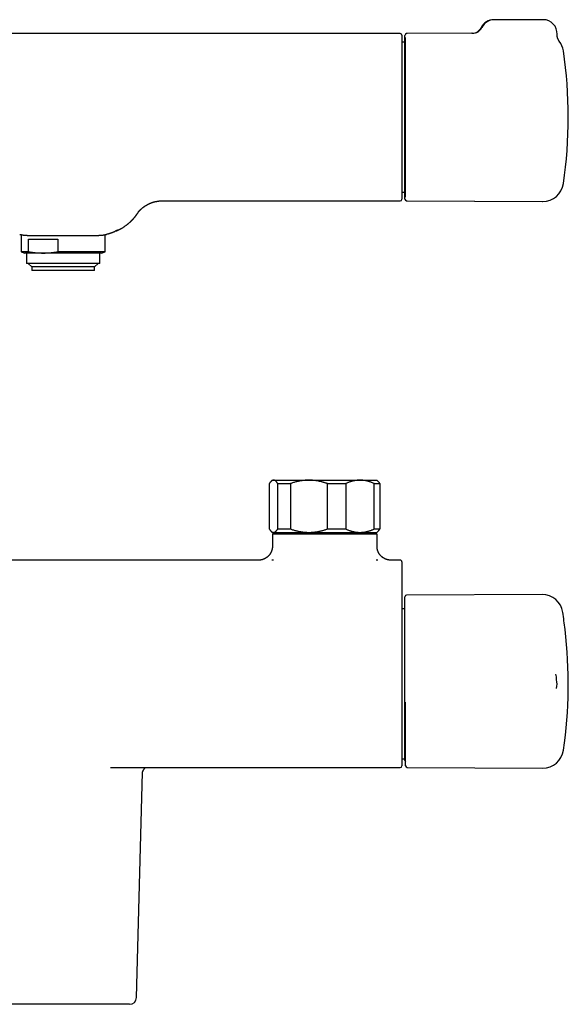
# Model space of a CAD drawing. Header units: millimetres. Extents: x 8 to 786, y 12 to 397.
# Tile 3 of 6: x 349 to 506, y 115 to 397. Entities that reach past the tile are written whole.
import ezdxf

# ---------------------------------------------------------------- set-up
doc = ezdxf.new("R2010")
doc.units = ezdxf.units.MM

msp = doc.modelspace()

# ---------------------------------------------------------------- linework, layer by layer
at = {"color": 7, "linetype": 'Continuous', "lineweight": 30}
for p, q in [((484.7, 397.27), (484.53, 397.27)), ((498.7, 397.27), (484.7, 397.27)), ((457.68, 393.29), (264.28, 393.29)), ((478.26, 393.36), (459.52, 393.28)), ((478.43, 393.36), (459.7, 393.28)), ((459.03, 390.79), (458.18, 390.79)), ((459.03, 345.77), (459.03, 392.78)), ((459.2, 346.36), (459.2, 392.19)), ((503.31, 391.11), (503.31, 391.11)), ((458.18, 347.76), (459.03, 347.76)), ((389.43, 345.26), (457.68, 345.26)), ((389.43, 345.26), (389.43, 345.26)), ((459.52, 345.27), (498.36, 345.1)), ((459.7, 345.27), (498.53, 345.1)), ((498.36, 345.1), (498.46, 345.1)), ((382.67, 342.18), (382.7, 342.22)), ((376.29, 336.66), (376.31, 336.67)), ((348.93, 335.54), (348.93, 330.66)), ((351.05, 334.27), (359.46, 334.27)), ((351.05, 330.66), (351.05, 334.27)), ((359.46, 334.27), (359.46, 330.66)), ((373.03, 330.66), (373.03, 335.54)), ((348.93, 330.66), (349.98, 330.27)), ((351.05, 330.66), (348.93, 330.66)), ((355.25, 330.27), (349.98, 330.27)), ((350.48, 330.27), (350.48, 327.27)), ((371.98, 330.27), (355.25, 330.27)), ((373.03, 330.66), (359.46, 330.66)), ((371.48, 327.27), (371.48, 330.27)), ((371.98, 330.27), (373.03, 330.66)), ((371.48, 327.27), (350.48, 327.27)), ((350.98, 327.27), (351.98, 326.27)), ((351.98, 326.27), (351.98, 325.27)), ((369.98, 326.27), (351.98, 326.27)), ((369.98, 325.27), (351.98, 325.27)), ((369.98, 326.27), (370.98, 327.27)), ((369.98, 325.27), (369.98, 326.27)), ((420.12, 264.06), (420.12, 251.06)), ((420.98, 265.06), (420.6, 264.69)), ((420.98, 265.06), (421.34, 265.06)), ((421.34, 265.06), (431.5, 265.06)), ((422.56, 264.06), (426.18, 264.06)), ((422.56, 251.06), (422.56, 264.06)), ((426.18, 264.06), (426.18, 251.06)), ((431.5, 265.06), (446.13, 265.06)), ((436.81, 251.06), (436.81, 264.06)), ((436.81, 264.06), (442.04, 264.06)), ((442.04, 264.06), (442.04, 251.06)), ((446.13, 265.06), (450.98, 265.06)), ((450.23, 251.06), (450.23, 264.06)), ((450.23, 264.06), (451.83, 264.06)), ((451.35, 264.69), (450.98, 265.06)), ((451.83, 264.06), (451.83, 251.06)), ((420.6, 250.43), (420.98, 250.06)), ((420.98, 250.06), (421.34, 250.06)), ((421.02, 249.56), (421.02, 246.09)), ((451.02, 249.56), (421.02, 249.56)), ((421.34, 250.06), (431.5, 250.06)), ((422.01, 250.06), (422.01, 249.56)), ((422.56, 251.06), (426.18, 251.06)), ((431.5, 250.06), (446.13, 250.06)), ((436.81, 251.06), (442.04, 251.06)), ((446.13, 250.06), (450.98, 250.06)), ((449.94, 249.56), (449.94, 250.06)), ((450.23, 251.06), (451.83, 251.06)), ((450.98, 250.06), (451.35, 250.43)), ((451.02, 246.09), (451.02, 249.56)), ((451.02, 246.09), (451.02, 246.09)), ((417.02, 242.09), (304.93, 242.09)), ((417.02, 242.09), (417.05, 242.09)), ((454.99, 242.09), (455.02, 242.09)), ((457.68, 242.09), (455.02, 242.09)), ((498.36, 232.23), (459.52, 232.06)), ((459.03, 208.06), (459.03, 231.56)), ((459.03, 228.08), (458.18, 228.08)), ((459.03, 184.56), (459.03, 208.06)), ((502.48, 205.28), (502.49, 205.28)), ((459.2, 183.06), (459.2, 201.34)), ((458.18, 185.05), (459.03, 185.05)), ((374.54, 182.55), (374.67, 182.55)), ((374.57, 182.55), (457.68, 182.55)), ((382.03, 116.51), (383.71, 181.11)), ((459.7, 182.56), (498.53, 182.39)), ((370.98, 114.56), (350.98, 114.56))]:
    msp.add_line(p, q, dxfattribs=at)
for centre, radius, start, end in [((484.53, 393.27), 4, 90, 153.8604), ((484.7, 393.27), 4, 90, 153.8604), ((498.7, 393.27), 4, 357.2493, 90), ((457.68, 392.79), 0.5, 0.0039, 90.0022), ((459.53, 392.78), 0.5, 90.25, 180), ((459.7, 392.78), 0.5, 90.25, 115.498), ((478.24, 396.36), 3, 270.2758, 333.8615), ((478.41, 396.36), 3, 270.2758, 333.8615), ((498.56, 387.45), 6, 8.4268, 37.6087), ((375.9, 369.27), 130, 351.5732, 8.4268), ((498.56, 351.1), 6, 269.75, 351.5732), ((457.68, 345.76), 0.5, 270.0012, 359.9999), ((459.53, 345.77), 0.5, 180, 269.75), ((459.7, 345.77), 0.5, 244.502, 269.75), ((486.14, 78.71), 280.36, 113.0627, 113.2768), ((457.68, 241.59), 0.5, 359.9997, 90), ((459.53, 231.56), 0.5, 90.25, 180), ((498.39, 226.23), 6, 8.4268, 90.25), ((375.73, 208.06), 130, 6.2496, 8.4268), ((375.9, 206.56), 130, 351.5732, 6.9151), ((498.53, 208.06), 4, 355.7029, 18.7576), ((498.7, 206.56), 4, 341.2623, 17.4619), ((498.56, 188.39), 6, 269.75, 351.5732), ((459.53, 184.56), 0.5, 180, 229.1695), ((457.68, 183.05), 0.5, 269.9998, 359.9888), ((459.7, 183.06), 0.5, 180, 269.75), ((380.03, 116.56), 2, 270, 358.5043)]:
    msp.add_arc(centre, radius, start, end, dxfattribs=at)
for points, knots in [([(503.32, 391.1), (503.31, 391.12), (503.28, 391.15), (503.24, 391.2), (503.2, 391.26), (503.15, 391.33), (503.11, 391.4), (503.07, 391.48), (503.03, 391.55), (502.99, 391.63), (502.95, 391.7), (502.92, 391.78), (502.89, 391.86), (502.86, 391.95), (502.83, 392.03), (502.81, 392.11), (502.78, 392.19), (502.76, 392.28), (502.74, 392.37), (502.73, 392.45), (502.72, 392.54), (502.71, 392.62), (502.7, 392.71), (502.69, 392.8), (502.69, 392.89), (502.69, 392.97), (502.69, 393.04), (502.69, 393.08), (502.69, 393.08)], [0, 0, 0, 0, 0.020658, 0.05595, 0.093243, 0.131651, 0.170824, 0.210523, 0.250597, 0.290944, 0.331496, 0.372206, 0.41304, 0.453973, 0.494986, 0.536064, 0.577198, 0.618378, 0.659598, 0.700851, 0.742134, 0.783442, 0.824773, 0.866124, 0.907493, 0.948877, 0.990276, 1, 1, 1, 1]), ([(458.18, 392.79), (458.18, 392.79), (458.18, 392.79), (458.18, 392.78), (458.18, 392.76), (458.18, 392.72), (458.18, 392.68), (458.18, 392.62), (458.18, 392.55), (458.18, 392.46), (458.18, 392.37), (458.18, 392.26), (458.18, 392.14), (458.18, 392.01), (458.18, 391.87), (458.18, 391.72), (458.18, 391.56), (458.18, 391.39), (458.18, 391.21), (458.18, 391.02), (458.18, 390.82), (458.18, 390.6), (458.18, 390.38), (458.18, 390.14), (458.18, 389.89), (458.18, 389.62), (458.18, 389.34), (458.18, 389.05), (458.18, 388.75), (458.18, 388.45), (458.18, 388.15), (458.18, 387.86), (458.18, 387.56), (458.18, 387.25), (458.18, 386.93), (458.18, 386.6), (458.18, 386.27), (458.18, 385.94), (458.18, 385.61), (458.18, 385.29), (458.18, 384.96), (458.18, 384.63), (458.18, 384.29), (458.18, 383.97), (458.18, 383.67), (458.18, 383.4), (458.18, 383.13), (458.18, 382.81), (458.18, 382.45), (458.18, 382.04), (458.18, 381.63), (458.18, 381.22), (458.18, 380.8), (458.18, 380.37), (458.18, 379.94), (458.18, 379.51), (458.18, 379.1), (458.18, 378.7), (458.18, 378.29), (458.18, 377.88), (458.18, 377.46), (458.18, 377.08), (458.18, 376.72), (458.18, 376.4), (458.18, 376.07), (458.18, 375.7), (458.18, 375.27), (458.18, 374.8), (458.18, 374.33), (458.18, 373.85), (458.18, 373.38), (458.18, 372.89), (458.18, 372.41), (458.18, 371.94), (458.18, 371.48), (458.18, 371.04), (458.18, 370.6), (458.18, 370.16), (458.18, 369.71), (458.18, 369.3), (458.18, 368.93), (458.18, 368.58), (458.18, 368.24), (458.18, 367.91), (458.18, 367.58), (458.18, 367.25), (458.18, 366.93), (458.18, 366.57), (458.18, 366.18), (458.18, 365.75), (458.18, 365.32), (458.18, 364.89), (458.18, 364.47), (458.18, 364.04), (458.18, 363.61), (458.18, 363.18), (458.18, 362.75), (458.18, 362.32), (458.18, 361.9), (458.18, 361.51), (458.18, 361.16), (458.18, 360.83), (458.18, 360.52), (458.18, 360.2), (458.18, 359.9), (458.18, 359.6), (458.18, 359.31), (458.18, 358.98), (458.18, 358.62), (458.18, 358.24), (458.18, 357.86), (458.18, 357.48), (458.18, 357.11), (458.18, 356.74), (458.18, 356.36), (458.18, 356), (458.18, 355.63), (458.18, 355.27), (458.18, 354.91), (458.18, 354.59), (458.18, 354.3), (458.18, 354.04), (458.18, 353.78), (458.18, 353.48), (458.18, 353.14), (458.18, 352.76), (458.18, 352.4), (458.18, 352.04), (458.18, 351.69), (458.18, 351.46), (458.18, 351.35)], [0, 0, 0, 0, 0.004969, 0.013997, 0.023014, 0.032032, 0.041067, 0.050102, 0.059467, 0.068832, 0.078197, 0.087605, 0.097015, 0.106423, 0.115426, 0.12443, 0.133433, 0.142477, 0.151521, 0.160564, 0.169582, 0.178599, 0.187634, 0.19667, 0.206173, 0.215678, 0.225182, 0.234731, 0.244282, 0.253831, 0.262293, 0.270756, 0.279219, 0.287681, 0.296201, 0.304723, 0.313245, 0.321765, 0.329499, 0.337233, 0.344966, 0.352725, 0.360484, 0.368243, 0.374206, 0.38017, 0.386139, 0.392108, 0.40056, 0.409014, 0.417468, 0.42592, 0.43443, 0.442941, 0.451453, 0.459962, 0.467684, 0.475407, 0.48313, 0.490877, 0.498625, 0.506373, 0.512327, 0.518282, 0.524241, 0.530201, 0.538662, 0.547126, 0.555589, 0.564051, 0.57257, 0.581092, 0.589613, 0.598132, 0.605863, 0.613594, 0.621325, 0.62908, 0.636836, 0.644591, 0.650552, 0.656512, 0.662477, 0.668443, 0.674107, 0.679772, 0.685441, 0.69111, 0.698666, 0.706222, 0.713778, 0.721357, 0.728936, 0.736515, 0.744263, 0.752012, 0.75976, 0.767533, 0.775306, 0.783079, 0.789054, 0.795029, 0.801009, 0.806989, 0.812656, 0.818323, 0.823995, 0.829666, 0.837225, 0.844785, 0.852344, 0.859926, 0.867509, 0.875092, 0.882845, 0.8906, 0.898353, 0.906132, 0.913911, 0.921689, 0.927669, 0.93365, 0.939635, 0.94562, 0.954663, 0.963707, 0.97275, 0.981833, 0.990917, 1, 1, 1, 1]), ([(458.18, 351.35), (458.18, 351.24), (458.18, 351.02), (458.18, 350.69), (458.18, 350.38), (458.18, 350.08), (458.18, 349.8), (458.18, 349.54), (458.18, 349.31), (458.18, 349.08), (458.18, 348.86), (458.18, 348.65), (458.18, 348.43), (458.18, 348.2), (458.18, 347.97), (458.18, 347.74), (458.18, 347.53), (458.18, 347.33), (458.18, 347.14), (458.18, 346.97), (458.18, 346.82), (458.18, 346.67), (458.18, 346.53), (458.18, 346.4), (458.18, 346.29), (458.18, 346.19), (458.18, 346.09), (458.18, 346.01), (458.18, 345.94), (458.18, 345.88), (458.18, 345.83), (458.18, 345.8), (458.18, 345.77), (458.18, 345.76), (458.18, 345.77), (458.18, 345.77)], [0, 0, 0, 0, 0.031358, 0.062728, 0.094101, 0.125471, 0.15683, 0.18317, 0.209512, 0.235852, 0.261785, 0.287719, 0.313651, 0.346616, 0.379594, 0.412576, 0.445553, 0.478518, 0.509876, 0.541246, 0.57262, 0.60399, 0.635348, 0.666706, 0.698075, 0.729448, 0.760818, 0.792176, 0.825154, 0.858145, 0.891141, 0.924132, 0.957111, 0.989177, 1, 1, 1, 1]), ([(382.53, 342.02), (382.53, 342.02), (382.53, 342.02), (382.53, 342.02), (382.53, 342.02), (382.54, 342.03), (382.54, 342.03), (382.55, 342.04), (382.55, 342.04), (382.55, 342.05), (382.56, 342.05), (382.57, 342.07), (382.58, 342.08), (382.59, 342.1), (382.61, 342.12), (382.62, 342.13), (382.64, 342.16), (382.66, 342.18), (382.68, 342.2), (382.7, 342.23), (382.72, 342.25), (382.75, 342.28), (382.77, 342.31), (382.8, 342.34), (382.83, 342.37), (382.86, 342.4), (382.89, 342.43), (382.92, 342.47), (382.95, 342.5), (382.99, 342.54), (383.02, 342.57), (383.06, 342.61), (383.1, 342.65), (383.14, 342.7), (383.19, 342.74), (383.24, 342.78), (383.28, 342.83), (383.34, 342.88), (383.39, 342.93), (383.45, 342.98), (383.51, 343.04), (383.57, 343.09), (383.64, 343.15), (383.71, 343.21), (383.79, 343.27), (383.87, 343.34), (383.96, 343.4), (384.05, 343.47), (384.14, 343.54), (384.24, 343.62), (384.35, 343.69), (384.46, 343.76), (384.58, 343.84), (384.7, 343.92), (384.82, 343.99), (384.95, 344.07), (385.07, 344.14), (385.2, 344.2), (385.32, 344.27), (385.44, 344.33), (385.57, 344.39), (385.71, 344.46), (385.85, 344.52), (385.99, 344.58), (386.13, 344.64), (386.28, 344.7), (386.44, 344.75), (386.6, 344.81), (386.76, 344.86), (386.92, 344.91), (387.08, 344.95), (387.24, 344.99), (387.4, 345.03), (387.56, 345.07), (387.73, 345.1), (387.89, 345.13), (388.05, 345.16), (388.22, 345.18), (388.38, 345.2), (388.55, 345.22), (388.71, 345.24), (388.88, 345.25), (389.04, 345.26), (389.21, 345.26), (389.34, 345.26), (389.41, 345.26), (389.43, 345.26)], [0, 0, 0, 0, 0.005176, 0.015278, 0.024792, 0.033767, 0.042249, 0.047677, 0.051449, 0.055184, 0.069512, 0.083409, 0.096728, 0.109488, 0.121717, 0.133441, 0.144689, 0.155493, 0.165883, 0.175892, 0.185551, 0.194894, 0.203951, 0.212755, 0.221337, 0.229728, 0.237959, 0.246061, 0.254064, 0.261998, 0.269892, 0.277778, 0.285681, 0.293624, 0.301639, 0.309755, 0.318002, 0.326412, 0.335017, 0.343846, 0.352934, 0.36231, 0.372007, 0.382056, 0.392487, 0.403326, 0.414599, 0.426326, 0.43852, 0.451188, 0.464329, 0.477931, 0.491973, 0.506426, 0.521252, 0.53484, 0.550215, 0.564214, 0.577552, 0.591015, 0.605979, 0.620483, 0.635065, 0.651377, 0.666083, 0.682471, 0.698925, 0.715392, 0.731863, 0.748333, 0.764798, 0.781255, 0.797702, 0.814136, 0.830556, 0.846962, 0.863353, 0.879728, 0.896087, 0.91243, 0.928758, 0.945069, 0.961364, 0.977644, 0.993909, 1, 1, 1, 1]), ([(376.29, 336.65), (376.3, 336.66), (376.33, 336.67), (376.38, 336.69), (376.42, 336.71), (376.47, 336.73), (376.52, 336.75), (376.56, 336.77), (376.59, 336.79), (376.62, 336.8), (376.65, 336.81), (376.68, 336.83), (376.72, 336.85), (376.77, 336.87), (376.83, 336.9), (376.91, 336.93), (376.99, 336.98), (377.09, 337.02), (377.2, 337.08), (377.32, 337.14), (377.46, 337.22), (377.6, 337.3), (377.75, 337.38), (377.89, 337.46), (378.07, 337.57), (378.26, 337.69), (378.48, 337.83), (378.7, 337.98), (378.9, 338.12), (379.07, 338.24), (379.22, 338.35), (379.37, 338.47), (379.52, 338.59), (379.66, 338.71), (379.79, 338.81), (379.9, 338.9), (380.01, 339), (380.12, 339.1), (380.24, 339.21), (380.36, 339.33), (380.47, 339.43), (380.55, 339.51), (380.61, 339.57), (380.67, 339.63), (380.72, 339.68), (380.77, 339.73), (380.81, 339.77), (380.84, 339.8), (380.86, 339.82), (380.88, 339.84), (380.9, 339.86), (380.91, 339.88), (380.94, 339.91), (380.96, 339.94), (381, 339.97), (381.04, 340.01), (381.08, 340.06), (381.13, 340.12), (381.19, 340.19), (381.26, 340.26), (381.33, 340.34), (381.4, 340.42), (381.46, 340.51), (381.53, 340.59), (381.59, 340.67), (381.65, 340.74), (381.71, 340.81), (381.76, 340.87), (381.81, 340.94), (381.86, 341.01), (381.91, 341.07), (381.95, 341.13), (381.99, 341.18), (382.02, 341.23), (382.05, 341.27), (382.09, 341.32), (382.12, 341.37), (382.16, 341.43), (382.21, 341.49), (382.25, 341.56), (382.3, 341.63), (382.35, 341.71), (382.4, 341.79), (382.45, 341.86), (382.49, 341.91), (382.5, 341.94)], [0, 0, 0, 0, 0.007075, 0.013442, 0.019211, 0.026067, 0.032221, 0.037573, 0.042157, 0.045999, 0.049127, 0.052126, 0.058173, 0.064904, 0.072287, 0.083138, 0.09502, 0.107859, 0.121591, 0.139033, 0.157623, 0.177369, 0.198072, 0.218815, 0.239528, 0.270697, 0.302216, 0.334371, 0.36742, 0.388808, 0.410843, 0.433683, 0.457495, 0.482238, 0.499129, 0.516367, 0.534109, 0.552508, 0.571709, 0.591911, 0.613264, 0.624184, 0.634761, 0.644802, 0.654015, 0.66183, 0.668345, 0.673369, 0.677364, 0.680375, 0.683212, 0.686373, 0.690245, 0.695134, 0.701039, 0.707917, 0.715723, 0.724407, 0.7357, 0.748062, 0.761136, 0.773557, 0.787354, 0.800175, 0.812104, 0.823213, 0.833558, 0.84318, 0.854399, 0.864497, 0.873722, 0.882184, 0.889897, 0.896876, 0.9032, 0.909901, 0.917331, 0.926063, 0.93611, 0.945493, 0.955806, 0.967037, 0.978569, 0.990122, 1, 1, 1, 1]), ([(376.57, 336.87), (376.52, 336.84), (376.4, 336.77), (376.22, 336.67), (376.01, 336.56), (375.8, 336.46), (375.59, 336.36), (375.37, 336.26), (375.14, 336.16), (374.89, 336.07), (374.66, 335.98), (374.44, 335.91), (374.26, 335.85), (374.07, 335.79), (373.86, 335.73), (373.65, 335.68), (373.5, 335.64), (373.44, 335.63)], [0, 0, 0, 0, 0.053149, 0.121437, 0.189724, 0.259449, 0.329174, 0.399028, 0.468882, 0.551276, 0.633723, 0.691377, 0.749031, 0.806758, 0.864484, 0.941985, 1, 1, 1, 1]), ([(348.52, 335.63), (348.56, 335.62), (348.65, 335.6), (348.81, 335.57), (348.99, 335.53), (349.16, 335.5), (349.34, 335.47), (349.52, 335.45), (349.69, 335.43), (349.87, 335.41), (350.05, 335.39), (350.23, 335.38), (350.41, 335.37), (350.58, 335.36), (350.76, 335.35), (350.89, 335.35), (350.96, 335.35), (350.97, 335.35)], [0, 0, 0, 0, 0.0483452, 0.1204493, 0.1926215, 0.2648413, 0.3370884, 0.4093407, 0.4815741, 0.5537697, 0.6259086, 0.6979729, 0.7699452, 0.8418087, 0.9142464, 0.9807726, 1, 1, 1, 1]), ([(350.98, 335.35), (351.02, 335.35), (351.14, 335.35), (351.4, 335.35), (355.34, 335.35), (361.06, 335.35), (367.09, 335.35), (369.59, 335.35), (370.39, 335.35), (370.75, 335.35), (370.94, 335.35), (370.98, 335.35)], [0, 0, 0, 0, 0.006289, 0.017706, 0.039885, 0.596955, 0.87549, 0.945124, 0.971904, 0.994939, 1, 1, 1, 1]), ([(370.98, 335.35), (371.03, 335.35), (371.13, 335.35), (371.29, 335.36), (371.46, 335.36), (371.64, 335.37), (371.82, 335.38), (371.99, 335.4), (372.17, 335.42), (372.35, 335.44), (372.52, 335.46), (372.7, 335.49), (372.87, 335.52), (373.05, 335.55), (373.22, 335.58), (373.35, 335.61), (373.42, 335.63), (373.44, 335.63)], [0, 0, 0, 0, 0.060306, 0.127159, 0.195522, 0.267337, 0.339058, 0.410709, 0.482314, 0.553896, 0.625478, 0.697075, 0.768711, 0.840409, 0.912192, 0.984083, 1, 1, 1, 1]), ([(351.05, 330.66), (351.17, 330.64), (351.45, 330.59), (351.89, 330.52), (352.37, 330.46), (352.84, 330.4), (353.32, 330.36), (353.81, 330.32), (354.29, 330.29), (354.77, 330.28), (355.09, 330.28), (355.25, 330.27)], [0, 0, 0, 0, 0.085698, 0.199719, 0.313754, 0.427786, 0.541803, 0.656343, 0.770903, 0.885461, 1, 1, 1, 1]), ([(355.25, 330.27), (355.43, 330.28), (355.78, 330.28), (356.31, 330.3), (356.83, 330.33), (357.36, 330.37), (357.88, 330.43), (358.41, 330.49), (358.93, 330.57), (359.28, 330.63), (359.46, 330.66)], [0, 0, 0, 0, 0.1246291, 0.2492831, 0.3739389, 0.4985706, 0.6239163, 0.7492809, 0.8746493, 1, 1, 1, 1]), ([(421.34, 265.06), (421.33, 265.06), (421.29, 265.06), (421.23, 265.06), (421.17, 265.04), (421.1, 265.02), (421.04, 265), (420.97, 264.97), (420.91, 264.94), (420.86, 264.9), (420.81, 264.87), (420.76, 264.83), (420.69, 264.78), (420.61, 264.7), (420.52, 264.6), (420.42, 264.49), (420.32, 264.36), (420.22, 264.22), (420.15, 264.11), (420.12, 264.06)], [0, 0, 0, 0, 0.031424, 0.084241, 0.137064, 0.189881, 0.242884, 0.295893, 0.348896, 0.388905, 0.428913, 0.468953, 0.508993, 0.587598, 0.666257, 0.749591, 0.832927, 0.916463, 1, 1, 1, 1]), ([(422.56, 264.06), (422.52, 264.11), (422.46, 264.21), (422.36, 264.35), (422.26, 264.48), (422.18, 264.58), (422.1, 264.67), (422.03, 264.73), (421.96, 264.79), (421.9, 264.85), (421.83, 264.9), (421.76, 264.94), (421.68, 264.98), (421.59, 265.02), (421.51, 265.04), (421.42, 265.06), (421.37, 265.06), (421.34, 265.06)], [0, 0, 0, 0, 0.082024, 0.1640705, 0.2461131, 0.3281316, 0.3831566, 0.4381857, 0.4932102, 0.5476233, 0.6020413, 0.656454, 0.7251417, 0.7938633, 0.862595, 0.9313143, 1, 1, 1, 1]), ([(431.5, 265.06), (431.44, 265.06), (431.26, 265.06), (430.97, 265.05), (430.63, 265.04), (430.28, 265.01), (429.94, 264.98), (429.6, 264.93), (429.26, 264.88), (428.92, 264.82), (428.58, 264.76), (428.25, 264.68), (427.88, 264.59), (427.48, 264.48), (427.04, 264.35), (426.61, 264.22), (426.33, 264.11), (426.18, 264.06)], [0, 0, 0, 0, 0.034083, 0.097391, 0.160726, 0.22407, 0.287406, 0.350716, 0.414004, 0.477315, 0.540634, 0.603948, 0.66724, 0.750415, 0.833615, 0.916819, 1, 1, 1, 1]), ([(436.81, 264.06), (436.71, 264.1), (436.5, 264.18), (436.18, 264.28), (435.86, 264.38), (435.54, 264.48), (435.21, 264.57), (434.89, 264.65), (434.56, 264.72), (434.23, 264.79), (433.89, 264.86), (433.56, 264.91), (433.22, 264.96), (432.88, 264.99), (432.53, 265.02), (432.19, 265.05), (431.84, 265.06), (431.61, 265.06), (431.5, 265.06)], [0, 0, 0, 0, 0.061448, 0.122896, 0.184417, 0.245938, 0.307708, 0.369477, 0.431344, 0.493211, 0.556227, 0.619242, 0.682384, 0.745525, 0.809072, 0.872618, 0.936309, 1, 1, 1, 1]), ([(446.13, 265.06), (446.09, 265.06), (445.95, 265.06), (445.73, 265.05), (445.46, 265.04), (445.2, 265.01), (444.94, 264.98), (444.69, 264.94), (444.45, 264.89), (444.23, 264.84), (443.98, 264.78), (443.69, 264.7), (443.37, 264.6), (443.03, 264.48), (442.7, 264.35), (442.37, 264.22), (442.15, 264.11), (442.04, 264.06)], [0, 0, 0, 0, 0.034083, 0.097391, 0.160726, 0.22407, 0.287406, 0.350716, 0.403936, 0.457161, 0.510382, 0.588811, 0.66724, 0.750415, 0.833615, 0.916819, 1, 1, 1, 1]), ([(450.23, 264.06), (450.12, 264.11), (449.91, 264.21), (449.58, 264.35), (449.25, 264.48), (448.95, 264.58), (448.69, 264.67), (448.47, 264.73), (448.24, 264.79), (448.02, 264.85), (447.79, 264.9), (447.55, 264.94), (447.28, 264.98), (447, 265.02), (446.71, 265.04), (446.42, 265.06), (446.23, 265.06), (446.13, 265.06)], [0, 0, 0, 0, 0.082024, 0.16407, 0.246113, 0.328132, 0.383157, 0.438186, 0.49321, 0.547623, 0.602041, 0.656454, 0.725142, 0.793863, 0.862595, 0.931314, 1, 1, 1, 1]), ([(451.35, 264.69), (451.37, 264.67), (451.42, 264.62), (451.49, 264.54), (451.56, 264.45), (451.64, 264.35), (451.73, 264.22), (451.8, 264.12), (451.83, 264.06)], [0, 0, 0, 0, 0.144457, 0.286859, 0.429272, 0.571675, 0.785837, 1, 1, 1, 1]), ([(420.12, 251.06), (420.15, 251.01), (420.21, 250.92), (420.31, 250.78), (420.4, 250.66), (420.5, 250.54), (420.6, 250.44), (420.69, 250.35), (420.77, 250.28), (420.84, 250.23), (420.89, 250.2), (420.96, 250.16), (421.02, 250.13), (421.09, 250.1), (421.16, 250.08), (421.23, 250.07), (421.29, 250.06), (421.33, 250.06), (421.34, 250.06)], [0, 0, 0, 0, 0.079462, 0.158923, 0.238549, 0.318175, 0.398148, 0.478176, 0.557315, 0.596915, 0.636515, 0.691752, 0.746995, 0.802231, 0.857678, 0.91313, 0.968576, 1, 1, 1, 1]), ([(421.34, 250.06), (421.37, 250.06), (421.42, 250.07), (421.5, 250.08), (421.58, 250.1), (421.66, 250.13), (421.74, 250.17), (421.81, 250.22), (421.88, 250.26), (421.95, 250.32), (422.01, 250.38), (422.08, 250.44), (422.15, 250.51), (422.23, 250.6), (422.31, 250.71), (422.39, 250.82), (422.47, 250.94), (422.53, 251.02), (422.56, 251.06)], [0, 0, 0, 0, 0.065449, 0.130926, 0.196415, 0.261894, 0.327345, 0.382403, 0.437466, 0.492525, 0.54654, 0.60056, 0.654576, 0.723644, 0.792733, 0.861832, 0.930927, 1, 1, 1, 1]), ([(426.18, 251.06), (426.32, 251.01), (426.6, 250.91), (427.03, 250.77), (427.42, 250.66), (427.78, 250.56), (428.11, 250.48), (428.44, 250.4), (428.77, 250.33), (429.1, 250.27), (429.44, 250.22), (429.78, 250.17), (430.12, 250.13), (430.46, 250.1), (430.81, 250.08), (431.15, 250.07), (431.38, 250.06), (431.5, 250.06)], [0, 0, 0, 0, 0.081976, 0.163962, 0.245936, 0.307749, 0.369574, 0.431398, 0.49321, 0.556225, 0.619241, 0.682383, 0.745525, 0.809071, 0.872617, 0.936309, 1, 1, 1, 1]), ([(431.5, 250.06), (431.56, 250.06), (431.72, 250.06), (431.97, 250.07), (432.25, 250.08), (432.54, 250.1), (432.82, 250.13), (433.11, 250.16), (433.37, 250.19), (433.61, 250.22), (433.89, 250.27), (434.25, 250.33), (434.67, 250.42), (435.09, 250.53), (435.52, 250.64), (435.95, 250.77), (436.38, 250.91), (436.67, 251.01), (436.81, 251.06)], [0, 0, 0, 0, 0.034083, 0.086761, 0.139445, 0.192124, 0.244987, 0.297855, 0.350718, 0.390619, 0.43052, 0.510383, 0.588785, 0.66724, 0.75033, 0.833421, 0.91671, 1, 1, 1, 1]), ([(442.04, 251.06), (442.15, 251.01), (442.36, 250.91), (442.69, 250.77), (443.02, 250.65), (443.32, 250.54), (443.58, 250.46), (443.8, 250.39), (444.03, 250.33), (444.25, 250.28), (444.48, 250.23), (444.72, 250.18), (444.99, 250.14), (445.27, 250.11), (445.56, 250.08), (445.85, 250.07), (446.04, 250.06), (446.13, 250.06)], [0, 0, 0, 0, 0.082024, 0.16407, 0.246113, 0.328132, 0.383157, 0.438186, 0.49321, 0.547623, 0.602041, 0.656454, 0.725142, 0.793863, 0.862595, 0.931314, 1, 1, 1, 1]), ([(446.13, 250.06), (446.18, 250.06), (446.32, 250.06), (446.54, 250.07), (446.81, 250.09), (447.07, 250.12), (447.33, 250.15), (447.58, 250.19), (447.82, 250.24), (448.04, 250.28), (448.29, 250.34), (448.58, 250.42), (448.9, 250.53), (449.23, 250.64), (449.57, 250.77), (449.9, 250.91), (450.12, 251.01), (450.23, 251.06)], [0, 0, 0, 0, 0.0340831, 0.0973913, 0.1607257, 0.2240698, 0.2874061, 0.3507159, 0.4039361, 0.4571612, 0.5103819, 0.5888105, 0.6672397, 0.7504148, 0.8336149, 0.9168193, 1, 1, 1, 1]), ([(451.83, 251.06), (451.8, 251.01), (451.73, 250.91), (451.64, 250.77), (451.54, 250.65), (451.46, 250.55), (451.39, 250.48), (451.36, 250.45), (451.35, 250.44)], [0, 0, 0, 0, 0.202941, 0.40588, 0.60927, 0.812658, 0.914831, 1, 1, 1, 1]), ([(421.02, 246.09), (421.02, 246.09), (421.02, 246.05), (421.02, 245.97), (421.01, 245.87), (421.01, 245.76), (421, 245.65), (420.98, 245.55), (420.97, 245.44), (420.95, 245.34), (420.93, 245.23), (420.9, 245.13), (420.88, 245.03), (420.85, 244.93), (420.81, 244.83), (420.78, 244.73), (420.74, 244.63), (420.7, 244.53), (420.66, 244.43), (420.62, 244.34), (420.57, 244.25), (420.52, 244.15), (420.47, 244.06), (420.41, 243.98), (420.36, 243.89), (420.3, 243.8), (420.24, 243.72), (420.18, 243.64), (420.11, 243.56), (420.05, 243.48), (419.98, 243.4), (419.91, 243.32), (419.84, 243.25), (419.77, 243.18), (419.69, 243.11), (419.61, 243.05), (419.54, 242.98), (419.46, 242.92), (419.38, 242.86), (419.3, 242.8), (419.21, 242.74), (419.13, 242.69), (419.04, 242.64), (418.96, 242.59), (418.87, 242.54), (418.79, 242.5), (418.7, 242.46), (418.61, 242.42), (418.52, 242.38), (418.43, 242.35), (418.34, 242.31), (418.25, 242.28), (418.17, 242.26), (418.08, 242.23), (417.99, 242.21), (417.9, 242.19), (417.82, 242.17), (417.73, 242.15), (417.65, 242.14), (417.57, 242.13), (417.49, 242.12), (417.41, 242.11), (417.35, 242.1), (417.29, 242.1), (417.24, 242.09), (417.2, 242.09), (417.17, 242.09), (417.14, 242.09), (417.12, 242.09), (417.11, 242.09), (417.09, 242.09), (417.08, 242.09), (417.07, 242.09), (417.06, 242.09), (417.06, 242.09), (417.05, 242.09), (417.05, 242.09), (417.05, 242.09)], [0, 0, 0, 0, 0.001309, 0.018278, 0.035222, 0.052142, 0.069038, 0.085909, 0.102757, 0.11958, 0.136379, 0.153154, 0.169904, 0.186629, 0.20333, 0.220006, 0.236656, 0.25328, 0.269878, 0.28645, 0.302995, 0.319512, 0.336002, 0.352462, 0.368894, 0.385295, 0.401665, 0.418003, 0.434309, 0.450581, 0.466818, 0.483018, 0.499181, 0.515305, 0.531388, 0.547428, 0.563424, 0.579373, 0.595272, 0.61112, 0.626913, 0.642647, 0.65832, 0.673927, 0.689463, 0.704924, 0.720303, 0.735594, 0.75079, 0.765881, 0.780858, 0.795709, 0.810422, 0.824979, 0.839362, 0.853549, 0.86751, 0.881211, 0.894605, 0.907627, 0.920175, 0.932081, 0.943042, 0.952604, 0.960427, 0.966604, 0.97149, 0.975434, 0.978718, 0.981559, 0.984134, 0.986596, 0.989083, 0.991696, 0.994565, 0.997843, 1, 1, 1, 1]), ([(454.99, 242.09), (454.99, 242.09), (454.99, 242.09), (454.98, 242.09), (454.97, 242.09), (454.96, 242.09), (454.95, 242.09), (454.94, 242.09), (454.92, 242.09), (454.91, 242.09), (454.88, 242.09), (454.86, 242.09), (454.82, 242.09), (454.77, 242.1), (454.71, 242.1), (454.64, 242.11), (454.56, 242.12), (454.47, 242.13), (454.38, 242.14), (454.29, 242.16), (454.2, 242.17), (454.1, 242.2), (454.01, 242.22), (453.91, 242.24), (453.82, 242.27), (453.72, 242.3), (453.63, 242.34), (453.53, 242.37), (453.44, 242.41), (453.35, 242.45), (453.26, 242.5), (453.17, 242.54), (453.08, 242.59), (452.99, 242.64), (452.91, 242.69), (452.82, 242.75), (452.74, 242.8), (452.66, 242.86), (452.57, 242.92), (452.5, 242.98), (452.42, 243.05), (452.34, 243.12), (452.27, 243.18), (452.19, 243.26), (452.12, 243.33), (452.05, 243.41), (451.97, 243.49), (451.9, 243.58), (451.83, 243.67), (451.77, 243.76), (451.7, 243.85), (451.64, 243.94), (451.58, 244.04), (451.53, 244.13), (451.47, 244.23), (451.42, 244.33), (451.38, 244.43), (451.33, 244.53), (451.29, 244.63), (451.25, 244.73), (451.22, 244.84), (451.19, 244.94), (451.16, 245.05), (451.13, 245.15), (451.1, 245.26), (451.08, 245.36), (451.07, 245.47), (451.05, 245.58), (451.04, 245.69), (451.03, 245.79), (451.02, 245.9), (451.02, 246), (451.02, 246.06), (451.02, 246.09)], [0, 0, 0, 0, 0.002117, 0.005637, 0.008686, 0.011447, 0.014086, 0.016721, 0.019496, 0.022597, 0.02624, 0.030697, 0.036335, 0.043639, 0.053144, 0.064935, 0.078137, 0.092043, 0.106495, 0.12136, 0.136516, 0.151876, 0.167381, 0.182991, 0.198679, 0.214429, 0.230225, 0.246059, 0.261924, 0.277815, 0.293726, 0.309654, 0.325598, 0.341555, 0.357523, 0.373501, 0.389488, 0.405482, 0.421483, 0.43749, 0.453502, 0.46952, 0.485541, 0.501567, 0.517597, 0.535446, 0.553293, 0.571089, 0.588836, 0.606536, 0.624192, 0.641805, 0.659378, 0.676913, 0.69441, 0.711873, 0.7293, 0.746695, 0.764058, 0.78139, 0.798691, 0.815964, 0.833207, 0.850423, 0.867611, 0.884772, 0.901907, 0.919015, 0.936099, 0.953156, 0.970189, 0.987197, 1, 1, 1, 1]), ([(417.02, 242.09), (417.02, 242.09), (417.02, 242.09), (417.03, 242.09), (417.04, 242.09), (417.05, 242.09), (417.05, 242.09)], [0, 0, 0, 0, 0.000066, 0.461682, 0.923468, 1, 1, 1, 1]), ([(421.3, 242.07), (421.26, 242.07), (421.17, 242.07), (421.02, 242.07), (420.91, 242.07), (420.84, 242.07), (420.83, 242.07)], [0, 0, 0, 0, 0.25559, 0.519017, 0.956, 1, 1, 1, 1]), ([(451.3, 242.07), (451.28, 242.07), (451.16, 242.07), (451, 242.07), (450.84, 242.07), (450.76, 242.07), (450.74, 242.07)], [0, 0, 0, 0, 0.156927, 0.639787, 0.891126, 1, 1, 1, 1]), ([(458.18, 241.59), (458.18, 241.59), (458.18, 241.59), (458.18, 241.58), (458.18, 241.58), (458.18, 241.58), (458.18, 241.57), (458.18, 241.57), (458.18, 241.57), (458.18, 241.57), (458.18, 241.56), (458.18, 241.55), (458.18, 241.52), (458.18, 241.49), (458.18, 241.45), (458.18, 241.4), (458.18, 241.34), (458.18, 241.28), (458.18, 241.2), (458.18, 241.12), (458.18, 241.03), (458.18, 240.93), (458.18, 240.82), (458.18, 240.7), (458.18, 240.58), (458.18, 240.46), (458.18, 240.32), (458.18, 240.18), (458.18, 240.03), (458.18, 239.87), (458.18, 239.7), (458.18, 239.53), (458.18, 239.35), (458.18, 239.17), (458.18, 238.98), (458.18, 238.79), (458.18, 238.6), (458.18, 238.39), (458.18, 238.18), (458.18, 237.97), (458.18, 237.74), (458.18, 237.52), (458.18, 237.27), (458.18, 237.01), (458.18, 236.72), (458.18, 236.45), (458.18, 236.21), (458.18, 235.98), (458.18, 235.75), (458.18, 235.6), (458.18, 235.52)], [0, 0, 0, 0, 0.149538, 0.299077, 0.394453, 0.442141, 0.48983, 0.513675, 0.537521, 0.549461, 0.561405, 0.573345, 0.585278, 0.59622, 0.60717, 0.618124, 0.629075, 0.640017, 0.651279, 0.662551, 0.673826, 0.685098, 0.69636, 0.7073, 0.718249, 0.729201, 0.74015, 0.75109, 0.762348, 0.773615, 0.784886, 0.796153, 0.807411, 0.818357, 0.829313, 0.840272, 0.851228, 0.862175, 0.873439, 0.884713, 0.89599, 0.907265, 0.918529, 0.932001, 0.945479, 0.958952, 0.969211, 0.979476, 0.98974, 1, 1, 1, 1]), ([(458.18, 235.52), (458.18, 235.16), (458.18, 234.43), (458.18, 233.33), (458.18, 232.23), (458.18, 231.13), (458.18, 230.03), (458.18, 228.93), (458.18, 227.82), (458.18, 226.72), (458.18, 225.61), (458.18, 224.51), (458.18, 223.4), (458.18, 222.29), (458.18, 221.18), (458.18, 220.07), (458.18, 218.96), (458.18, 217.84), (458.18, 216.73), (458.18, 215.56), (458.18, 214.35), (458.18, 213.09), (458.18, 211.82), (458.18, 210.7), (458.18, 209.71), (458.18, 208.98), (458.18, 208.35), (458.18, 207.89), (458.18, 207.49), (458.18, 207.15), (458.18, 206.75), (458.18, 206.29), (458.18, 205.77), (458.18, 205.25), (458.18, 204.73), (458.18, 204.21), (458.18, 203.68), (458.18, 203.15), (458.18, 202.63), (458.18, 202.1), (458.18, 201.58), (458.18, 201.05), (458.18, 200.54), (458.18, 200.04), (458.18, 199.55), (458.18, 199.06), (458.18, 198.57), (458.18, 198.08), (458.18, 197.6), (458.18, 197.12), (458.18, 196.64), (458.18, 196.17), (458.18, 195.69), (458.18, 195.21), (458.18, 194.74), (458.18, 194.28), (458.18, 193.82), (458.18, 193.37), (458.18, 192.94), (458.18, 192.53), (458.18, 192.15), (458.18, 191.77), (458.18, 191.41), (458.18, 191.08), (458.18, 190.78), (458.18, 190.47), (458.18, 190.18), (458.18, 189.89), (458.18, 189.6), (458.18, 189.32), (458.18, 189.03), (458.18, 188.74), (458.18, 188.45), (458.18, 188.17), (458.18, 187.89), (458.18, 187.62), (458.18, 187.36), (458.18, 187.1), (458.18, 186.86), (458.18, 186.62), (458.18, 186.38), (458.18, 186.16), (458.18, 185.94), (458.18, 185.73), (458.18, 185.51), (458.18, 185.29), (458.18, 185.06), (458.18, 184.85), (458.18, 184.66), (458.18, 184.49), (458.18, 184.34), (458.18, 184.21), (458.18, 184.07), (458.18, 183.95), (458.18, 183.82), (458.18, 183.7), (458.18, 183.59), (458.18, 183.49), (458.18, 183.39), (458.18, 183.31), (458.18, 183.24), (458.18, 183.18), (458.18, 183.14), (458.18, 183.11), (458.18, 183.08), (458.18, 183.06), (458.18, 183.05), (458.18, 183.05), (458.18, 183.05)], [0, 0, 0, 0, 0.016895, 0.03379, 0.050686, 0.067585, 0.084485, 0.101385, 0.118283, 0.13518, 0.152078, 0.16898, 0.185882, 0.202784, 0.219729, 0.236675, 0.25362, 0.27057, 0.28752, 0.304469, 0.323626, 0.342782, 0.361941, 0.3811, 0.39392, 0.406741, 0.414534, 0.422327, 0.427525, 0.432723, 0.437921, 0.445747, 0.453572, 0.461413, 0.469254, 0.477271, 0.485288, 0.493322, 0.501355, 0.509437, 0.517519, 0.525618, 0.533717, 0.541497, 0.549277, 0.557072, 0.564867, 0.572708, 0.580549, 0.588405, 0.596262, 0.604368, 0.612475, 0.620598, 0.628721, 0.636896, 0.64507, 0.653262, 0.661454, 0.668781, 0.676108, 0.683447, 0.690786, 0.696976, 0.703166, 0.709356, 0.715545, 0.721765, 0.727986, 0.734207, 0.740427, 0.747224, 0.754022, 0.760819, 0.767638, 0.774458, 0.781278, 0.788007, 0.794736, 0.801475, 0.808214, 0.814982, 0.82175, 0.828528, 0.835305, 0.843473, 0.851643, 0.859813, 0.867981, 0.874572, 0.881164, 0.887758, 0.89435, 0.900941, 0.908269, 0.915596, 0.922935, 0.930274, 0.938526, 0.946778, 0.95503, 0.961248, 0.967467, 0.973687, 0.979905, 0.986698, 0.993492, 1, 1, 1, 1]), ([(383.7, 181.04), (383.7, 181.04), (383.7, 181.04), (383.7, 181.04), (383.7, 181.05), (383.7, 181.06), (383.7, 181.07), (383.71, 181.08), (383.71, 181.1), (383.72, 181.12), (383.72, 181.14), (383.73, 181.17), (383.74, 181.2), (383.75, 181.23), (383.76, 181.26), (383.77, 181.3), (383.79, 181.34), (383.81, 181.39), (383.83, 181.43), (383.85, 181.48), (383.86, 181.51), (383.88, 181.56), (383.91, 181.61), (383.95, 181.68), (383.98, 181.75), (384.02, 181.82), (384.07, 181.89), (384.11, 181.96), (384.16, 182.02), (384.2, 182.09), (384.26, 182.16), (384.31, 182.24), (384.38, 182.32), (384.45, 182.4), (384.52, 182.47), (384.56, 182.52), (384.59, 182.55)], [0, 0, 0, 0, 0.017573, 0.041329, 0.065219, 0.08927, 0.113506, 0.137958, 0.162652, 0.187625, 0.21185, 0.236459, 0.261455, 0.286881, 0.312785, 0.339219, 0.36624, 0.393912, 0.422304, 0.451498, 0.468926, 0.486748, 0.522814, 0.558532, 0.59379, 0.628614, 0.663035, 0.697076, 0.730762, 0.764105, 0.796652, 0.83653, 0.877422, 0.91895, 0.960203, 1, 1, 1, 1]), ([(350.98, 114.56), (350.91, 114.56), (350.79, 114.56), (350.6, 114.56), (350.41, 114.56), (350.23, 114.56), (350.04, 114.56), (349.85, 114.56), (349.66, 114.56), (349.48, 114.56), (349.29, 114.56), (349.1, 114.56), (348.91, 114.56), (348.72, 114.56), (348.54, 114.56), (348.35, 114.56), (348.17, 114.56), (347.98, 114.56), (347.81, 114.56), (347.63, 114.56), (347.46, 114.56), (347.26, 114.56), (347.05, 114.56), (346.83, 114.56), (346.6, 114.56), (346.38, 114.56), (346.16, 114.56), (345.97, 114.56), (345.79, 114.56), (345.63, 114.56), (345.48, 114.56), (345.33, 114.56), (345.18, 114.56), (345.04, 114.56), (344.9, 114.56), (344.74, 114.56), (344.58, 114.56), (344.4, 114.56), (344.23, 114.56), (344.06, 114.56), (343.9, 114.56), (343.76, 114.56), (343.63, 114.56), (343.52, 114.56), (343.41, 114.56), (343.3, 114.56), (343.21, 114.56), (343.11, 114.56), (343.02, 114.56), (342.92, 114.56), (342.82, 114.56), (342.71, 114.56), (342.61, 114.56), (342.52, 114.56), (342.43, 114.56), (342.36, 114.56), (342.29, 114.56), (342.24, 114.56), (342.19, 114.56), (342.15, 114.56), (342.11, 114.56), (342.07, 114.56), (342.04, 114.56), (342.01, 114.56), (341.98, 114.56), (341.95, 114.56), (341.94, 114.56), (341.93, 114.56), (341.92, 114.56), (341.92, 114.56)], [0, 0, 0, 0, 0.0131654, 0.0263309, 0.0395191, 0.0527074, 0.0659645, 0.0792216, 0.0925017, 0.1057817, 0.119325, 0.1328684, 0.146436, 0.1600035, 0.173645, 0.1872865, 0.200953, 0.2146195, 0.2277849, 0.2409503, 0.2541386, 0.2673269, 0.2851476, 0.3029719, 0.3207927, 0.3387411, 0.356693, 0.3746414, 0.388287, 0.4019327, 0.4156032, 0.4292736, 0.4424357, 0.4555978, 0.4687824, 0.481967, 0.4997815, 0.5175995, 0.5354139, 0.5533569, 0.5713034, 0.5892464, 0.602888, 0.6165296, 0.6301961, 0.6438625, 0.6570299, 0.6701973, 0.6833871, 0.6965769, 0.7143976, 0.7322217, 0.7500423, 0.7679919, 0.785945, 0.8038946, 0.8175425, 0.8311903, 0.8448631, 0.858536, 0.8716961, 0.8848562, 0.8980386, 0.911221, 0.9290303, 0.9468432, 0.9646525, 0.9825894, 1, 1, 1, 1]), ([(380.03, 114.56), (380.03, 114.56), (380.03, 114.56), (380.02, 114.56), (380, 114.56), (379.97, 114.56), (379.93, 114.56), (379.88, 114.56), (379.82, 114.56), (379.75, 114.56), (379.67, 114.56), (379.58, 114.56), (379.48, 114.56), (379.37, 114.56), (379.25, 114.56), (379.12, 114.56), (378.98, 114.56), (378.84, 114.56), (378.69, 114.56), (378.52, 114.56), (378.35, 114.56), (378.17, 114.56), (377.98, 114.56), (377.78, 114.56), (377.57, 114.56), (377.36, 114.56), (377.14, 114.56), (376.91, 114.56), (376.68, 114.56), (376.44, 114.56), (376.2, 114.56), (375.94, 114.56), (375.68, 114.56), (375.41, 114.56), (375.14, 114.56), (374.87, 114.56), (374.59, 114.56), (374.31, 114.56), (374.03, 114.56), (373.74, 114.56), (373.45, 114.56), (373.16, 114.56), (372.85, 114.56), (372.55, 114.56), (372.24, 114.56), (371.93, 114.56), (371.62, 114.56), (371.3, 114.56), (371.08, 114.56), (370.98, 114.56)], [0, 0, 0, 0, 0.00776, 0.029533, 0.051299, 0.073046, 0.094189, 0.115349, 0.136514, 0.157674, 0.178817, 0.200571, 0.222344, 0.244124, 0.265897, 0.287651, 0.308802, 0.32997, 0.351144, 0.372312, 0.393463, 0.415224, 0.437005, 0.458791, 0.480571, 0.502331, 0.523511, 0.544708, 0.565912, 0.58711, 0.60829, 0.630083, 0.651896, 0.673715, 0.695527, 0.71732, 0.738508, 0.759715, 0.780927, 0.802134, 0.823323, 0.845128, 0.866953, 0.888785, 0.91061, 0.932415, 0.954941, 0.977474, 1, 1, 1, 1])]:
    msp.add_open_spline(points, degree=3, knots=knots, dxfattribs=at)

doc.saveas('drawing.dxf')
